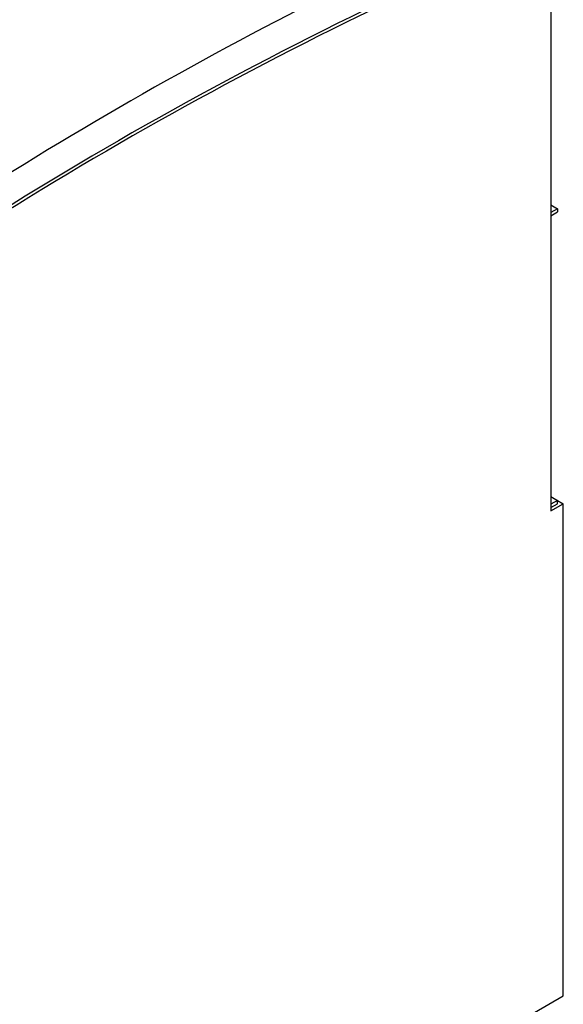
# Model space of a CAD drawing. Header units: millimetres. Extents: x 6 to 415, y 5 to 292.
# Tile 43 of 61: x 394 to 402, y 74 to 88. Entities that reach past the tile are written whole.
import ezdxf

# ---------------------------------------------------------------- set-up
doc = ezdxf.new("R2010")
doc.units = ezdxf.units.MM

msp = doc.modelspace()

# ---------------------------------------------------------------- linework, layer by layer
at = {"color": 7, "linetype": 'Continuous', "lineweight": 25}
for p, q in [((402.214, 89.8052), (402.214, 81.1736)), ((402.214, 85.7135), (402.313, 85.6564)), ((402.313, 85.6564), (402.214, 85.5992)), ((402.214, 85.5502), (402.313, 85.6074)), ((402.313, 85.6564), (402.313, 85.6074)), ((402.214, 81.3859), (402.313, 81.3287)), ((402.313, 81.3287), (402.214, 81.2716)), ((402.214, 81.1736), (402.3978, 81.2797)), ((402.214, 81.2226), (402.313, 81.2797)), ((402.313, 81.2797), (402.313, 81.3287)), ((402.313, 81.3287), (402.3978, 81.2797)), ((402.3978, 73.9798), (402.3978, 81.2797)), ((398.933, 71.9796), (402.3978, 73.9798))]:
    msp.add_line(p, q, dxfattribs=at)
for centre, radius, start, end in [((422.1915, 37.6019), 59.5543, 114.553999, 127.154481), ((422.3153, 37.5305), 59.5543, 114.553999, 127.154481), ((424.5133, 36.9227), 57.4355, 112.646768, 127.347856), ((425.6387, 35.612), 59.5543, 114.553999, 127.154481), ((424.5027, 36.9227), 57.3877, 112.854266, 127.140358)]:
    msp.add_arc(centre, radius, start, end, dxfattribs=at)

doc.saveas('drawing.dxf')
